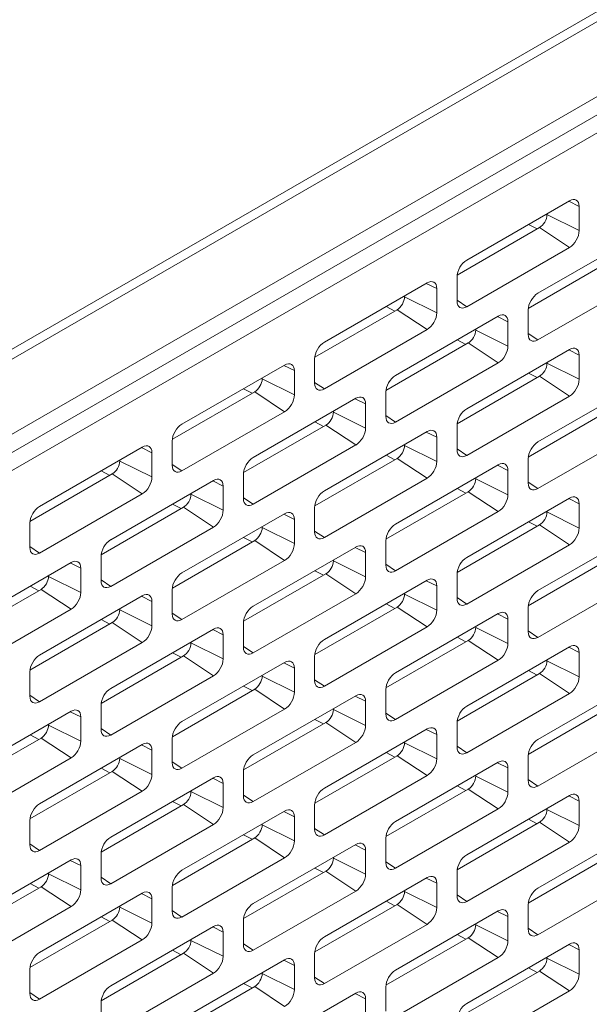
# Model space of a CAD drawing. Header units: millimetres. Extents: x 39 to 1680, y 50 to 804.
# Tile 59 of 68: x 1511 to 1537, y 402 to 448. Entities that reach past the tile are written whole.
import ezdxf

# ---------------------------------------------------------------- set-up
doc = ezdxf.new("R2010")
doc.units = ezdxf.units.MM
doc.header["$MEASUREMENT"] = 0
doc.layers.get('0').update_dxf_attribs({"lineweight": 25})

msp = doc.modelspace()

# ---------------------------------------------------------------- linework, layer by layer
at = {"color": 0, "linetype": 'Continuous', "lineweight": 0, "extrusion": (-1.66533e-16, 0.816497, 0.57735)}
for p, q in [((1679.036, 530.103), (1371.444, 352.515)), ((1679.237, 529.742), (1371.645, 352.154)), ((1382.959, 355.142), (1667.923, 519.666)), ((1617.365, 489.617), (1382.252, 353.875)), ((1618.072, 489.166), (1382.959, 353.424)), ((1536.525, 439.638), (1531.681, 436.841)), ((1536.49, 439.618), (1536.985, 439.372)), ((1535.464, 438.984), (1535.464, 439.025)), ((1535.464, 438.984), (1536.985, 438.229)), ((1536.985, 438.229), (1536.985, 439.372)), ((1534.59, 438.52), (1534.999, 438.308)), ((1531.227, 436.13), (1535.111, 438.372)), ((1539.884, 438.066), (1535.04, 435.269)), ((1535.111, 438.372), (1536.525, 437.433)), ((1531.681, 434.637), (1536.525, 437.433)), ((1534.586, 434.558), (1538.469, 436.8)), ((1529.807, 435.759), (1524.964, 432.963)), ((1529.773, 435.739), (1530.267, 435.494)), ((1531.222, 436.045), (1531.222, 434.902)), ((1535.04, 433.065), (1539.884, 435.861)), ((1530.267, 434.351), (1530.267, 435.494)), ((1528.747, 435.106), (1528.747, 435.147)), ((1528.747, 435.106), (1530.267, 434.351)), ((1531.222, 434.942), (1531.681, 434.637)), ((1524.51, 432.251), (1528.393, 434.494)), ((1527.872, 434.642), (1528.282, 434.429)), ((1528.393, 434.494), (1529.807, 433.555)), ((1534.58, 434.473), (1534.58, 433.33)), ((1533.166, 434.187), (1528.322, 431.391)), ((1533.132, 434.168), (1533.626, 433.922)), ((1533.626, 432.779), (1533.626, 433.922)), ((1524.964, 430.758), (1529.807, 433.555)), ((1532.106, 433.534), (1532.106, 433.575)), ((1532.106, 433.534), (1533.626, 432.779)), ((1527.868, 430.68), (1531.752, 432.922)), ((1531.231, 433.07), (1531.64, 432.857)), ((1531.752, 432.922), (1533.166, 431.983)), ((1534.58, 433.37), (1535.04, 433.065)), ((1536.525, 432.616), (1531.681, 429.819)), ((1536.49, 432.596), (1536.985, 432.35)), ((1524.504, 432.167), (1524.504, 431.024)), ((1528.322, 429.186), (1533.166, 431.983)), ((1535.464, 431.963), (1535.464, 432.003)), ((1536.985, 431.207), (1536.985, 432.35)), ((1523.09, 431.881), (1518.246, 429.084)), ((1523.055, 431.861), (1523.55, 431.616)), ((1523.55, 430.472), (1523.55, 431.616)), ((1535.464, 431.963), (1536.985, 431.207)), ((1522.029, 431.228), (1522.029, 431.269)), ((1522.029, 431.228), (1523.55, 430.472)), ((1524.504, 431.063), (1524.964, 430.758)), ((1531.227, 429.108), (1535.111, 431.35)), ((1534.59, 431.498), (1534.999, 431.286)), ((1535.111, 431.35), (1536.525, 430.411)), ((1517.792, 428.373), (1521.676, 430.615)), ((1521.155, 430.764), (1521.564, 430.551)), ((1521.676, 430.615), (1523.09, 429.676)), ((1527.863, 430.595), (1527.863, 429.452)), ((1539.884, 431.044), (1535.04, 428.247)), ((1526.449, 430.309), (1521.605, 427.513)), ((1526.414, 430.289), (1526.908, 430.044)), ((1531.681, 427.615), (1536.525, 430.411)), ((1518.246, 426.88), (1523.09, 429.676)), ((1525.388, 429.656), (1525.388, 429.697)), ((1525.388, 429.656), (1526.908, 428.901)), ((1526.908, 428.901), (1526.908, 430.044)), ((1534.586, 427.536), (1538.469, 429.778)), ((1524.513, 429.192), (1524.923, 428.979)), ((1527.863, 429.492), (1528.322, 429.186)), ((1521.151, 426.801), (1525.034, 429.044)), ((1529.807, 428.737), (1524.964, 425.941)), ((1525.034, 429.044), (1526.449, 428.105)), ((1531.222, 429.023), (1531.222, 427.88)), ((1535.04, 426.043), (1539.884, 428.839)), ((1517.787, 428.288), (1517.787, 427.145)), ((1529.773, 428.717), (1530.267, 428.472)), ((1530.267, 427.329), (1530.267, 428.472)), ((1516.372, 428.003), (1511.529, 425.206)), ((1516.338, 427.983), (1516.832, 427.737)), ((1521.605, 425.308), (1526.449, 428.105)), ((1528.747, 428.084), (1528.747, 428.125)), ((1528.747, 428.084), (1530.267, 427.329)), ((1531.222, 427.92), (1531.681, 427.615)), ((1515.312, 427.349), (1515.312, 427.39)), ((1515.312, 427.349), (1516.832, 426.594)), ((1516.832, 426.594), (1516.832, 427.737)), ((1524.51, 425.23), (1528.393, 427.472)), ((1527.872, 427.62), (1528.282, 427.407)), ((1528.393, 427.472), (1529.807, 426.533)), ((1534.58, 427.451), (1534.58, 426.308)), ((1514.437, 426.885), (1514.847, 426.672)), ((1517.787, 427.185), (1518.246, 426.88)), ((1533.166, 427.166), (1528.322, 424.369)), ((1533.132, 427.146), (1533.626, 426.9)), ((1533.626, 425.757), (1533.626, 426.9)), ((1511.075, 424.495), (1514.958, 426.737)), ((1519.731, 426.431), (1514.887, 423.634)), ((1514.958, 426.737), (1516.372, 425.798)), ((1519.697, 426.411), (1520.191, 426.165)), ((1521.145, 426.717), (1521.145, 425.573)), ((1524.964, 423.736), (1529.807, 426.533)), ((1532.106, 426.512), (1532.106, 426.553)), ((1532.106, 426.512), (1533.626, 425.757)), ((1520.191, 425.022), (1520.191, 426.165)), ((1531.231, 426.048), (1531.64, 425.836)), ((1534.58, 426.348), (1535.04, 426.043)), ((1511.529, 423.001), (1516.372, 425.798)), ((1518.67, 425.778), (1518.67, 425.818)), ((1518.67, 425.778), (1520.191, 425.022)), ((1521.145, 425.613), (1521.605, 425.308)), ((1527.868, 423.658), (1531.752, 425.9)), ((1536.525, 425.594), (1531.681, 422.797)), ((1531.752, 425.9), (1533.166, 424.961)), ((1536.49, 425.574), (1536.985, 425.329)), ((1514.433, 422.923), (1518.317, 425.165)), ((1517.796, 425.313), (1518.205, 425.101)), ((1518.317, 425.165), (1519.731, 424.226)), ((1524.504, 425.145), (1524.504, 424.002)), ((1536.985, 424.185), (1536.985, 425.329)), ((1523.09, 424.859), (1518.246, 422.063)), ((1523.055, 424.839), (1523.55, 424.594)), ((1523.55, 423.451), (1523.55, 424.594)), ((1528.322, 422.165), (1533.166, 424.961)), ((1535.464, 424.941), (1535.464, 424.981)), ((1535.464, 424.941), (1536.985, 424.185)), ((1511.069, 424.41), (1511.069, 423.267)), ((1514.887, 421.43), (1519.731, 424.226)), ((1522.029, 424.206), (1522.029, 424.247)), ((1522.029, 424.206), (1523.55, 423.451)), ((1531.227, 422.086), (1535.111, 424.328)), ((1534.59, 424.477), (1534.999, 424.264)), ((1535.111, 424.328), (1536.525, 423.389)), ((1521.155, 423.742), (1521.564, 423.529)), ((1524.504, 424.041), (1524.964, 423.736)), ((1539.884, 424.022), (1535.04, 421.226)), ((1511.069, 423.307), (1511.529, 423.001)), ((1517.792, 421.351), (1521.676, 423.593)), ((1526.449, 423.287), (1521.605, 420.491)), ((1521.676, 423.593), (1523.09, 422.654)), ((1526.414, 423.267), (1526.908, 423.022)), ((1527.863, 423.573), (1527.863, 422.43)), ((1531.681, 420.593), (1536.525, 423.389)), ((1514.428, 422.838), (1514.428, 421.695)), ((1526.908, 421.879), (1526.908, 423.022)), ((1534.586, 420.514), (1538.469, 422.757)), ((1513.014, 422.552), (1508.17, 419.756)), ((1512.979, 422.533), (1513.473, 422.287)), ((1513.473, 421.144), (1513.473, 422.287)), ((1518.246, 419.858), (1523.09, 422.654)), ((1525.388, 422.634), (1525.388, 422.675)), ((1525.388, 422.634), (1526.908, 421.879)), ((1527.863, 422.47), (1528.322, 422.165)), ((1511.953, 421.899), (1511.953, 421.94)), ((1511.953, 421.899), (1513.473, 421.144)), ((1521.151, 419.779), (1525.034, 422.022)), ((1524.513, 422.17), (1524.923, 421.957)), ((1525.034, 422.022), (1526.449, 421.083)), ((1531.222, 422.001), (1531.222, 420.858)), ((1535.04, 419.021), (1539.884, 421.818)), ((1507.716, 419.045), (1511.599, 421.287)), ((1511.078, 421.435), (1511.488, 421.222)), ((1511.599, 421.287), (1513.014, 420.348)), ((1514.428, 421.735), (1514.887, 421.43)), ((1529.807, 421.716), (1524.964, 418.919)), ((1529.773, 421.696), (1530.267, 421.45)), ((1530.267, 420.307), (1530.267, 421.45)), ((1516.372, 420.981), (1511.529, 418.184)), ((1516.338, 420.961), (1516.832, 420.715)), ((1517.787, 421.266), (1517.787, 420.123)), ((1521.605, 418.286), (1526.449, 421.083)), ((1528.747, 421.062), (1528.747, 421.103)), ((1528.747, 421.062), (1530.267, 420.307)), ((1531.222, 420.898), (1531.681, 420.593)), ((1515.312, 420.327), (1515.312, 420.368)), ((1516.832, 419.572), (1516.832, 420.715)), ((1524.51, 418.208), (1528.393, 420.45)), ((1527.872, 420.598), (1528.282, 420.385)), ((1528.393, 420.45), (1529.807, 419.511)), ((1534.58, 420.43), (1534.58, 419.286)), ((1508.17, 417.551), (1513.014, 420.348)), ((1515.312, 420.327), (1516.832, 419.572)), ((1517.787, 420.163), (1518.246, 419.858)), ((1533.166, 420.144), (1528.322, 417.347)), ((1533.132, 420.124), (1533.626, 419.878)), ((1511.075, 417.473), (1514.958, 419.715)), ((1514.437, 419.863), (1514.847, 419.651)), ((1514.958, 419.715), (1516.372, 418.776)), ((1521.145, 419.695), (1521.145, 418.552)), ((1524.964, 416.714), (1529.807, 419.511)), ((1532.106, 419.491), (1532.106, 419.531)), ((1532.106, 419.491), (1533.626, 418.735)), ((1533.626, 418.735), (1533.626, 419.878)), ((1519.731, 419.409), (1514.887, 416.612)), ((1519.697, 419.389), (1520.191, 419.144)), ((1520.191, 418), (1520.191, 419.144)), ((1531.231, 419.027), (1531.64, 418.814)), ((1534.58, 419.326), (1535.04, 419.021)), ((1511.529, 415.98), (1516.372, 418.776)), ((1518.67, 418.756), (1518.67, 418.797)), ((1518.67, 418.756), (1520.191, 418)), ((1521.145, 418.591), (1521.605, 418.286)), ((1527.868, 416.636), (1531.752, 418.878)), ((1536.525, 418.572), (1531.681, 415.775)), ((1531.752, 418.878), (1533.166, 417.939)), ((1536.49, 418.552), (1536.985, 418.307)), ((1514.433, 415.901), (1518.317, 418.143)), ((1517.796, 418.292), (1518.205, 418.079)), ((1518.317, 418.143), (1519.731, 417.204)), ((1524.504, 418.123), (1524.504, 416.98)), ((1536.985, 417.164), (1536.985, 418.307)), ((1523.09, 417.837), (1518.246, 415.041)), ((1523.055, 417.817), (1523.55, 417.572)), ((1523.55, 416.429), (1523.55, 417.572)), ((1528.322, 415.143), (1533.166, 417.939)), ((1535.464, 417.919), (1535.464, 417.96)), ((1535.464, 417.919), (1536.985, 417.164)), ((1511.069, 417.388), (1511.069, 416.245)), ((1514.887, 414.408), (1519.731, 417.204)), ((1522.029, 417.184), (1522.029, 417.225)), ((1522.029, 417.184), (1523.55, 416.429)), ((1531.227, 415.064), (1535.111, 417.306)), ((1534.59, 417.455), (1534.999, 417.242)), ((1535.111, 417.306), (1536.525, 416.367)), ((1521.155, 416.72), (1521.564, 416.507)), ((1524.504, 417.02), (1524.964, 416.714)), ((1539.884, 417), (1535.04, 414.204)), ((1511.069, 416.285), (1511.529, 415.98)), ((1517.792, 414.329), (1521.676, 416.572)), ((1526.449, 416.265), (1521.605, 413.469)), ((1521.676, 416.572), (1523.09, 415.633)), ((1526.414, 416.245), (1526.908, 416)), ((1527.863, 416.551), (1527.863, 415.408)), ((1531.681, 413.571), (1536.525, 416.367)), ((1514.428, 415.816), (1514.428, 414.673)), ((1526.908, 414.857), (1526.908, 416)), ((1534.586, 413.492), (1538.469, 415.735)), ((1513.014, 415.531), (1508.17, 412.734)), ((1512.979, 415.511), (1513.473, 415.265)), ((1513.473, 414.122), (1513.473, 415.265)), ((1518.246, 412.836), (1523.09, 415.633)), ((1525.388, 415.612), (1525.388, 415.653)), ((1525.388, 415.612), (1526.908, 414.857)), ((1527.863, 415.448), (1528.322, 415.143)), ((1511.953, 414.877), (1511.953, 414.918)), ((1511.953, 414.877), (1513.473, 414.122)), ((1521.151, 412.758), (1525.034, 415)), ((1524.513, 415.148), (1524.923, 414.935)), ((1525.034, 415), (1526.449, 414.061)), ((1531.222, 414.979), (1531.222, 413.836)), ((1535.04, 411.999), (1539.884, 414.796)), ((1511.078, 414.413), (1511.488, 414.201)), ((1514.428, 414.713), (1514.887, 414.408)), ((1529.807, 414.694), (1524.964, 411.897)), ((1529.773, 414.674), (1530.267, 414.428)), ((1530.267, 413.285), (1530.267, 414.428)), ((1507.716, 412.023), (1511.599, 414.265)), ((1516.372, 413.959), (1511.529, 411.162)), ((1511.599, 414.265), (1513.014, 413.326)), ((1516.338, 413.939), (1516.832, 413.693)), ((1517.787, 414.245), (1517.787, 413.101)), ((1521.605, 411.264), (1526.449, 414.061)), ((1528.747, 414.04), (1528.747, 414.081)), ((1528.747, 414.04), (1530.267, 413.285)), ((1531.222, 413.876), (1531.681, 413.571)), ((1516.832, 412.55), (1516.832, 413.693)), ((1524.51, 411.186), (1528.393, 413.428)), ((1527.872, 413.576), (1528.282, 413.364)), ((1528.393, 413.428), (1529.807, 412.489)), ((1534.58, 413.408), (1534.58, 412.265)), ((1508.17, 410.53), (1513.014, 413.326)), ((1515.312, 413.306), (1515.312, 413.346)), ((1515.312, 413.306), (1516.832, 412.55)), ((1517.787, 413.141), (1518.246, 412.836)), ((1533.166, 413.122), (1528.322, 410.325)), ((1533.132, 413.102), (1533.626, 412.857)), ((1511.075, 410.451), (1514.958, 412.693)), ((1514.437, 412.841), (1514.847, 412.629)), ((1514.958, 412.693), (1516.372, 411.754)), ((1521.145, 412.673), (1521.145, 411.53)), ((1524.964, 409.693), (1529.807, 412.489)), ((1532.106, 412.469), (1532.106, 412.51)), ((1532.106, 412.469), (1533.626, 411.713)), ((1533.626, 411.713), (1533.626, 412.857)), ((1519.731, 412.387), (1514.887, 409.591)), ((1519.697, 412.367), (1520.191, 412.122)), ((1520.191, 410.979), (1520.191, 412.122)), ((1531.231, 412.005), (1531.64, 411.792)), ((1534.58, 412.304), (1535.04, 411.999)), ((1511.529, 408.958), (1516.372, 411.754)), ((1518.67, 411.734), (1518.67, 411.775)), ((1518.67, 411.734), (1520.191, 410.979)), ((1521.145, 411.57), (1521.605, 411.264)), ((1527.868, 409.614), (1531.752, 411.856)), ((1536.525, 411.55), (1531.681, 408.754)), ((1531.752, 411.856), (1533.166, 410.917)), ((1536.49, 411.53), (1536.985, 411.285)), ((1514.433, 408.879), (1518.317, 411.121)), ((1517.796, 411.27), (1518.205, 411.057)), ((1518.317, 411.121), (1519.731, 410.182)), ((1524.504, 411.101), (1524.504, 409.958)), ((1536.985, 410.142), (1536.985, 411.285)), ((1523.09, 410.815), (1518.246, 408.019)), ((1523.055, 410.795), (1523.55, 410.55)), ((1528.322, 408.121), (1533.166, 410.917)), ((1535.464, 410.897), (1535.464, 410.938)), ((1535.464, 410.897), (1536.985, 410.142)), ((1511.069, 410.366), (1511.069, 409.223)), ((1514.887, 407.386), (1519.731, 410.182)), ((1522.029, 410.162), (1522.029, 410.203)), ((1522.029, 410.162), (1523.55, 409.407)), ((1523.55, 409.407), (1523.55, 410.55)), ((1531.227, 408.042), (1535.111, 410.285)), ((1534.59, 410.433), (1534.999, 410.22)), ((1535.111, 410.285), (1536.525, 409.346)), ((1521.155, 409.698), (1521.564, 409.485)), ((1524.504, 409.998), (1524.964, 409.693)), ((1539.884, 409.978), (1535.04, 407.182)), ((1511.069, 409.263), (1511.529, 408.958)), ((1517.792, 407.307), (1521.676, 409.55)), ((1526.449, 409.244), (1521.605, 406.447)), ((1521.676, 409.55), (1523.09, 408.611)), ((1526.414, 409.224), (1526.908, 408.978)), ((1527.863, 409.529), (1527.863, 408.386)), ((1531.681, 406.549), (1536.525, 409.346)), ((1514.428, 408.794), (1514.428, 407.651)), ((1526.908, 407.835), (1526.908, 408.978)), ((1513.014, 408.509), (1508.17, 405.712)), ((1512.979, 408.489), (1513.473, 408.243)), ((1518.246, 405.814), (1523.09, 408.611)), ((1525.388, 408.59), (1525.388, 408.631)), ((1525.388, 408.59), (1526.908, 407.835)), ((1527.863, 408.426), (1528.322, 408.121)), ((1534.586, 406.471), (1538.469, 408.713)), ((1511.953, 407.855), (1511.953, 407.896)), ((1511.953, 407.855), (1513.473, 407.1)), ((1513.473, 407.1), (1513.473, 408.243)), ((1521.151, 405.736), (1525.034, 407.978)), ((1524.513, 408.126), (1524.923, 407.913)), ((1525.034, 407.978), (1526.449, 407.039)), ((1531.222, 407.958), (1531.222, 406.814)), ((1511.078, 407.391), (1511.488, 407.179)), ((1514.428, 407.691), (1514.887, 407.386)), ((1529.807, 407.672), (1524.964, 404.875)), ((1529.773, 407.652), (1530.267, 407.406)), ((1530.267, 406.263), (1530.267, 407.406)), ((1535.04, 404.977), (1539.884, 407.774)), ((1507.716, 405.001), (1511.599, 407.243)), ((1516.372, 406.937), (1511.529, 404.14)), ((1511.599, 407.243), (1513.014, 406.304)), ((1516.338, 406.917), (1516.832, 406.672)), ((1517.787, 407.223), (1517.787, 406.08)), ((1521.605, 404.242), (1526.449, 407.039)), ((1528.747, 407.019), (1528.747, 407.059)), ((1528.747, 407.019), (1530.267, 406.263)), ((1516.832, 405.528), (1516.832, 406.672)), ((1524.51, 404.164), (1528.393, 406.406)), ((1527.872, 406.554), (1528.282, 406.342)), ((1528.393, 406.406), (1529.807, 405.467)), ((1531.222, 406.854), (1531.681, 406.549)), ((1508.17, 403.508), (1513.014, 406.304)), ((1515.312, 406.284), (1515.312, 406.325)), ((1515.312, 406.284), (1516.832, 405.528)), ((1517.787, 406.119), (1518.246, 405.814)), ((1533.166, 406.1), (1528.322, 403.304)), ((1533.132, 406.08), (1533.626, 405.835)), ((1534.58, 406.386), (1534.58, 405.243)), ((1511.075, 403.429), (1514.958, 405.671)), ((1514.437, 405.82), (1514.847, 405.607)), ((1514.958, 405.671), (1516.372, 404.732)), ((1521.145, 405.651), (1521.145, 404.508)), ((1532.106, 405.447), (1532.106, 405.488)), ((1533.626, 404.692), (1533.626, 405.835)), ((1519.731, 405.365), (1514.887, 402.569)), ((1519.697, 405.345), (1520.191, 405.1)), ((1520.191, 403.957), (1520.191, 405.1)), ((1524.964, 402.671), (1529.807, 405.467)), ((1532.106, 405.447), (1533.626, 404.692)), ((1534.58, 405.282), (1535.04, 404.977)), ((1511.529, 401.936), (1516.372, 404.732)), ((1518.67, 404.712), (1518.67, 404.753)), ((1518.67, 404.712), (1520.191, 403.957)), ((1521.145, 404.548), (1521.605, 404.242)), ((1527.868, 402.592), (1531.752, 404.834)), ((1531.231, 404.983), (1531.64, 404.77)), ((1531.752, 404.834), (1533.166, 403.895)), ((1514.433, 401.857), (1518.317, 404.1)), ((1517.796, 404.248), (1518.205, 404.035)), ((1518.317, 404.1), (1519.731, 403.161)), ((1536.525, 404.528), (1531.681, 401.732)), ((1536.49, 404.508), (1536.985, 404.263)), ((1536.985, 403.12), (1536.985, 404.263)), ((1523.09, 403.793), (1518.246, 400.997)), ((1523.055, 403.774), (1523.55, 403.528)), ((1524.504, 404.079), (1524.504, 402.936)), ((1528.322, 401.099), (1533.166, 403.895)), ((1535.464, 403.875), (1535.464, 403.916)), ((1535.464, 403.875), (1536.985, 403.12)), ((1511.069, 403.344), (1511.069, 402.201)), ((1514.887, 400.364), (1519.731, 403.161)), ((1522.029, 403.14), (1522.029, 403.181)), ((1523.55, 402.385), (1523.55, 403.528)), ((1531.227, 401.02), (1535.111, 403.263)), ((1534.59, 403.411), (1534.999, 403.198)), ((1535.111, 403.263), (1536.525, 402.324)), ((1522.029, 403.14), (1523.55, 402.385)), ((1524.504, 402.976), (1524.964, 402.671)), ((1511.069, 402.241), (1511.529, 401.936)), ((1517.792, 400.286), (1521.676, 402.528)), ((1521.155, 402.676), (1521.564, 402.463)), ((1526.449, 402.222), (1521.605, 399.425)), ((1521.676, 402.528), (1523.09, 401.589)), ((1527.863, 402.507), (1527.863, 401.364)), ((1531.681, 399.527), (1536.525, 402.324)), ((1514.428, 401.773), (1514.428, 400.629)), ((1526.414, 402.202), (1526.908, 401.956)), ((1526.908, 400.813), (1526.908, 401.956))]:
    msp.add_line(p, q, dxfattribs=at)
at = {"color": 0, "linetype": 'Continuous', "lineweight": 0}
for centre, major_axis, start_param, end_param in [((1536.525, 439.107), (0.325, 0.563), -0.785398, 0.785398), ((1535.111, 438.78), (0.25, 0.433), -2.356194, -0.785398), ((1536.525, 437.964), (0.325, 0.563), -2.356194, -0.785398), ((1531.681, 436.31), (-0.325, -0.563), -2.356194, -0.785398), ((1529.807, 435.229), (0.325, 0.563), -0.785398, 0.785398), ((1535.04, 434.739), (-0.325, -0.563), -2.356194, -0.785398), ((1528.393, 434.902), (0.25, 0.433), -2.356194, -0.785398), ((1531.681, 435.167), (-0.325, -0.563), -0.785398, 0.785398), ((1529.807, 434.085), (0.325, 0.563), -2.356194, -0.785398), ((1533.166, 433.657), (0.325, 0.563), -0.785398, 0.785398), ((1531.752, 433.33), (0.25, 0.433), -2.356194, -0.785398), ((1524.964, 432.432), (-0.325, -0.563), -2.356194, -0.785398), ((1535.04, 433.596), (-0.325, -0.563), -0.785398, 0.785398), ((1533.166, 432.514), (0.325, 0.563), -2.356194, -0.785398), ((1536.525, 432.085), (0.325, 0.563), -0.785398, 0.785398), ((1523.09, 431.35), (0.325, 0.563), -0.785398, 0.785398), ((1535.111, 431.758), (0.25, 0.433), -2.356194, -0.785398), ((1521.676, 431.024), (0.25, 0.433), -2.356194, -0.785398), ((1528.322, 430.86), (-0.325, -0.563), -2.356194, -0.785398), ((1536.525, 430.942), (0.325, 0.563), -2.356194, -0.785398), ((1524.964, 431.289), (-0.325, -0.563), -0.785398, 0.785398), ((1523.09, 430.207), (0.325, 0.563), -2.356194, -0.785398), ((1526.449, 429.778), (0.325, 0.563), -0.785398, 0.785398), ((1525.034, 429.452), (0.25, 0.433), -2.356194, -0.785398), ((1531.681, 429.289), (-0.325, -0.563), -2.356194, -0.785398), ((1528.322, 429.717), (-0.325, -0.563), -0.785398, 0.785398), ((1518.246, 428.554), (-0.325, -0.563), -2.356194, -0.785398), ((1526.449, 428.635), (0.325, 0.563), -2.356194, -0.785398), ((1529.807, 428.207), (0.325, 0.563), -0.785398, 0.785398), ((1516.372, 427.472), (0.325, 0.563), -0.785398, 0.785398), ((1528.393, 427.88), (0.25, 0.433), -2.356194, -0.785398), ((1531.681, 428.145), (-0.325, -0.563), -0.785398, 0.785398), ((1535.04, 427.717), (-0.325, -0.563), -2.356194, -0.785398), ((1514.958, 427.145), (0.25, 0.433), -2.356194, -0.785398), ((1521.605, 426.982), (-0.325, -0.563), -2.356194, -0.785398), ((1518.246, 427.411), (-0.325, -0.563), -0.785398, 0.785398), ((1529.807, 427.064), (0.325, 0.563), -2.356194, -0.785398), ((1533.166, 426.635), (0.325, 0.563), -0.785398, 0.785398), ((1516.372, 426.329), (0.325, 0.563), -2.356194, -0.785398), ((1519.731, 425.9), (0.325, 0.563), -0.785398, 0.785398), ((1531.752, 426.308), (0.25, 0.433), -2.356194, -0.785398), ((1524.964, 425.41), (-0.325, -0.563), -2.356194, -0.785398), ((1535.04, 426.574), (-0.325, -0.563), -0.785398, 0.785398), ((1518.317, 425.573), (0.25, 0.433), -2.356194, -0.785398), ((1521.605, 425.839), (-0.325, -0.563), -0.785398, 0.785398), ((1533.166, 425.492), (0.325, 0.563), -2.356194, -0.785398), ((1536.525, 425.063), (0.325, 0.563), -0.785398, 0.785398), ((1511.529, 424.675), (-0.325, -0.563), -2.356194, -0.785398), ((1519.731, 424.757), (0.325, 0.563), -2.356194, -0.785398), ((1523.09, 424.328), (0.325, 0.563), -0.785398, 0.785398), ((1535.111, 424.737), (0.25, 0.433), -2.356194, -0.785398), ((1521.676, 424.002), (0.25, 0.433), -2.356194, -0.785398), ((1528.322, 423.838), (-0.325, -0.563), -2.356194, -0.785398), ((1536.525, 423.92), (0.325, 0.563), -2.356194, -0.785398), ((1514.887, 423.104), (-0.325, -0.563), -2.356194, -0.785398), ((1524.964, 424.267), (-0.325, -0.563), -0.785398, 0.785398), ((1511.529, 423.532), (-0.325, -0.563), -0.785398, 0.785398), ((1523.09, 423.185), (0.325, 0.563), -2.356194, -0.785398), ((1526.449, 422.757), (0.325, 0.563), -0.785398, 0.785398), ((1531.681, 422.267), (-0.325, -0.563), -2.356194, -0.785398), ((1513.014, 422.022), (0.325, 0.563), -0.785398, 0.785398), ((1525.034, 422.43), (0.25, 0.433), -2.356194, -0.785398), ((1528.322, 422.695), (-0.325, -0.563), -0.785398, 0.785398), ((1511.599, 421.695), (0.25, 0.433), -2.356194, -0.785398), ((1518.246, 421.532), (-0.325, -0.563), -2.356194, -0.785398), ((1526.449, 421.613), (0.325, 0.563), -2.356194, -0.785398), ((1529.807, 421.185), (0.325, 0.563), -0.785398, 0.785398), ((1514.887, 421.96), (-0.325, -0.563), -0.785398, 0.785398), ((1513.014, 420.879), (0.325, 0.563), -2.356194, -0.785398), ((1516.372, 420.45), (0.325, 0.563), -0.785398, 0.785398), ((1528.393, 420.858), (0.25, 0.433), -2.356194, -0.785398), ((1531.681, 421.124), (-0.325, -0.563), -0.785398, 0.785398), ((1535.04, 420.695), (-0.325, -0.563), -2.356194, -0.785398), ((1521.605, 419.96), (-0.325, -0.563), -2.356194, -0.785398), ((1514.958, 420.123), (0.25, 0.433), -2.356194, -0.785398), ((1518.246, 420.389), (-0.325, -0.563), -0.785398, 0.785398), ((1529.807, 420.042), (0.325, 0.563), -2.356194, -0.785398), ((1533.166, 419.613), (0.325, 0.563), -0.785398, 0.785398), ((1516.372, 419.307), (0.325, 0.563), -2.356194, -0.785398), ((1519.731, 418.878), (0.325, 0.563), -0.785398, 0.785398), ((1531.752, 419.286), (0.25, 0.433), -2.356194, -0.785398), ((1535.04, 419.552), (-0.325, -0.563), -0.785398, 0.785398), ((1518.317, 418.552), (0.25, 0.433), -2.356194, -0.785398), ((1521.605, 418.817), (-0.325, -0.563), -0.785398, 0.785398), ((1524.964, 418.388), (-0.325, -0.563), -2.356194, -0.785398), ((1533.166, 418.47), (0.325, 0.563), -2.356194, -0.785398), ((1536.525, 418.041), (0.325, 0.563), -0.785398, 0.785398), ((1511.529, 417.653), (-0.325, -0.563), -2.356194, -0.785398), ((1519.731, 417.735), (0.325, 0.563), -2.356194, -0.785398), ((1523.09, 417.306), (0.325, 0.563), -0.785398, 0.785398), ((1535.111, 417.715), (0.25, 0.433), -2.356194, -0.785398), ((1521.676, 416.98), (0.25, 0.433), -2.356194, -0.785398), ((1528.322, 416.817), (-0.325, -0.563), -2.356194, -0.785398), ((1536.525, 416.898), (0.325, 0.563), -2.356194, -0.785398), ((1524.964, 417.245), (-0.325, -0.563), -0.785398, 0.785398), ((1511.529, 416.51), (-0.325, -0.563), -0.785398, 0.785398), ((1514.887, 416.082), (-0.325, -0.563), -2.356194, -0.785398), ((1523.09, 416.163), (0.325, 0.563), -2.356194, -0.785398), ((1526.449, 415.735), (0.325, 0.563), -0.785398, 0.785398), ((1531.681, 415.245), (-0.325, -0.563), -2.356194, -0.785398), ((1513.014, 415), (0.325, 0.563), -0.785398, 0.785398), ((1525.034, 415.408), (0.25, 0.433), -2.356194, -0.785398), ((1528.322, 415.673), (-0.325, -0.563), -0.785398, 0.785398), ((1511.599, 414.673), (0.25, 0.433), -2.356194, -0.785398), ((1518.246, 414.51), (-0.325, -0.563), -2.356194, -0.785398), ((1526.449, 414.592), (0.325, 0.563), -2.356194, -0.785398), ((1529.807, 414.163), (0.325, 0.563), -0.785398, 0.785398), ((1514.887, 414.939), (-0.325, -0.563), -0.785398, 0.785398), ((1513.014, 413.857), (0.325, 0.563), -2.356194, -0.785398), ((1516.372, 413.428), (0.325, 0.563), -0.785398, 0.785398), ((1528.393, 413.836), (0.25, 0.433), -2.356194, -0.785398), ((1535.04, 413.673), (-0.325, -0.563), -2.356194, -0.785398), ((1521.605, 412.938), (-0.325, -0.563), -2.356194, -0.785398), ((1531.681, 414.102), (-0.325, -0.563), -0.785398, 0.785398), ((1514.958, 413.101), (0.25, 0.433), -2.356194, -0.785398), ((1518.246, 413.367), (-0.325, -0.563), -0.785398, 0.785398), ((1529.807, 413.02), (0.325, 0.563), -2.356194, -0.785398), ((1533.166, 412.591), (0.325, 0.563), -0.785398, 0.785398), ((1516.372, 412.285), (0.325, 0.563), -2.356194, -0.785398), ((1519.731, 411.856), (0.325, 0.563), -0.785398, 0.785398), ((1531.752, 412.265), (0.25, 0.433), -2.356194, -0.785398), ((1535.04, 412.53), (-0.325, -0.563), -0.785398, 0.785398), ((1518.317, 411.53), (0.25, 0.433), -2.356194, -0.785398), ((1521.605, 411.795), (-0.325, -0.563), -0.785398, 0.785398), ((1524.964, 411.366), (-0.325, -0.563), -2.356194, -0.785398), ((1533.166, 411.448), (0.325, 0.563), -2.356194, -0.785398), ((1536.525, 411.019), (0.325, 0.563), -0.785398, 0.785398), ((1511.529, 410.632), (-0.325, -0.563), -2.356194, -0.785398), ((1519.731, 410.713), (0.325, 0.563), -2.356194, -0.785398), ((1523.09, 410.285), (0.325, 0.563), -0.785398, 0.785398), ((1535.111, 410.693), (0.25, 0.433), -2.356194, -0.785398), ((1521.676, 409.958), (0.25, 0.433), -2.356194, -0.785398), ((1528.322, 409.795), (-0.325, -0.563), -2.356194, -0.785398), ((1536.525, 409.876), (0.325, 0.563), -2.356194, -0.785398), ((1524.964, 410.223), (-0.325, -0.563), -0.785398, 0.785398), ((1511.529, 409.488), (-0.325, -0.563), -0.785398, 0.785398), ((1514.887, 409.06), (-0.325, -0.563), -2.356194, -0.785398), ((1523.09, 409.141), (0.325, 0.563), -2.356194, -0.785398), ((1526.449, 408.713), (0.325, 0.563), -0.785398, 0.785398), ((1531.681, 408.223), (-0.325, -0.563), -2.356194, -0.785398), ((1513.014, 407.978), (0.325, 0.563), -0.785398, 0.785398), ((1525.034, 408.386), (0.25, 0.433), -2.356194, -0.785398), ((1528.322, 408.652), (-0.325, -0.563), -0.785398, 0.785398), ((1511.599, 407.651), (0.25, 0.433), -2.356194, -0.785398), ((1518.246, 407.488), (-0.325, -0.563), -2.356194, -0.785398), ((1526.449, 407.57), (0.325, 0.563), -2.356194, -0.785398), ((1514.887, 407.917), (-0.325, -0.563), -0.785398, 0.785398), ((1529.807, 407.141), (0.325, 0.563), -0.785398, 0.785398), ((1513.014, 406.835), (0.325, 0.563), -2.356194, -0.785398), ((1516.372, 406.406), (0.325, 0.563), -0.785398, 0.785398), ((1528.393, 406.814), (0.25, 0.433), -2.356194, -0.785398), ((1535.04, 406.651), (-0.325, -0.563), -2.356194, -0.785398), ((1521.605, 405.916), (-0.325, -0.563), -2.356194, -0.785398), ((1531.681, 407.08), (-0.325, -0.563), -0.785398, 0.785398), ((1514.958, 406.08), (0.25, 0.433), -2.356194, -0.785398), ((1518.246, 406.345), (-0.325, -0.563), -0.785398, 0.785398), ((1529.807, 405.998), (0.325, 0.563), -2.356194, -0.785398), ((1533.166, 405.569), (0.325, 0.563), -0.785398, 0.785398), ((1516.372, 405.263), (0.325, 0.563), -2.356194, -0.785398), ((1519.731, 404.834), (0.325, 0.563), -0.785398, 0.785398), ((1531.752, 405.243), (0.25, 0.433), -2.356194, -0.785398), ((1535.04, 405.508), (-0.325, -0.563), -0.785398, 0.785398), ((1518.317, 404.508), (0.25, 0.433), -2.356194, -0.785398), ((1524.964, 404.345), (-0.325, -0.563), -2.356194, -0.785398), ((1533.166, 404.426), (0.325, 0.563), -2.356194, -0.785398), ((1536.525, 403.998), (0.325, 0.563), -0.785398, 0.785398), ((1511.529, 403.61), (-0.325, -0.563), -2.356194, -0.785398), ((1521.605, 404.773), (-0.325, -0.563), -0.785398, 0.785398), ((1519.731, 403.691), (0.325, 0.563), -2.356194, -0.785398), ((1523.09, 403.263), (0.325, 0.563), -0.785398, 0.785398), ((1535.111, 403.671), (0.25, 0.433), -2.356194, -0.785398), ((1528.322, 402.773), (-0.325, -0.563), -2.356194, -0.785398), ((1521.676, 402.936), (0.25, 0.433), -2.356194, -0.785398), ((1524.964, 403.201), (-0.325, -0.563), -0.785398, 0.785398), ((1536.525, 402.854), (0.325, 0.563), -2.356194, -0.785398), ((1514.887, 402.038), (-0.325, -0.563), -2.356194, -0.785398), ((1523.09, 402.12), (0.325, 0.563), -2.356194, -0.785398), ((1526.449, 401.691), (0.325, 0.563), -0.785398, 0.785398), ((1511.529, 402.467), (-0.325, -0.563), -0.785398, 0.785398), ((1531.681, 401.201), (-0.325, -0.563), -2.356194, -0.785398)]:
    msp.add_ellipse(centre, major_axis=major_axis, ratio=0.57735, start_param=start_param, end_param=end_param, dxfattribs=at)

doc.saveas('drawing.dxf')
